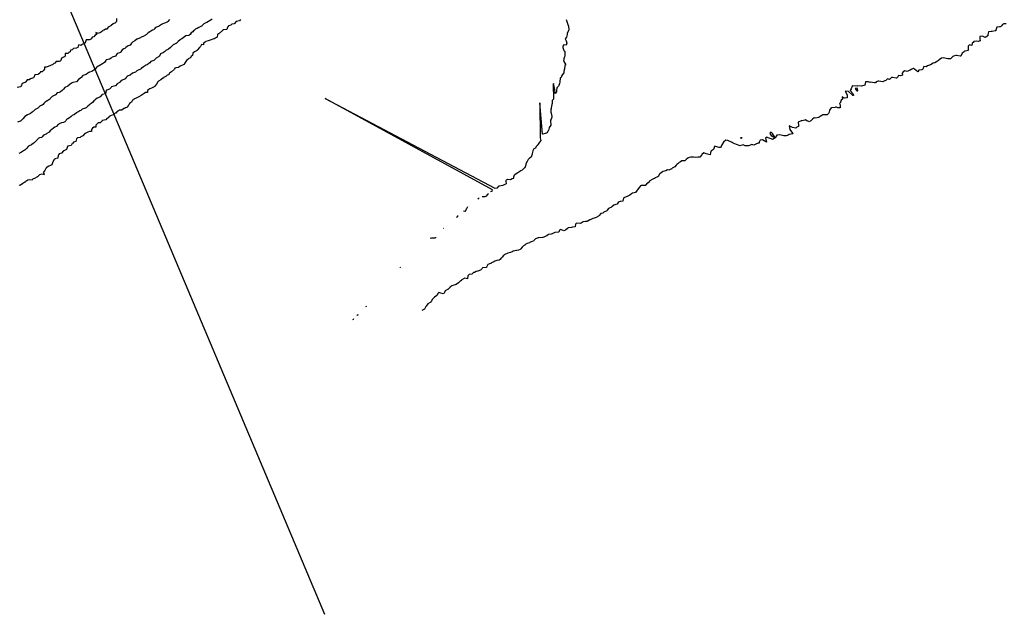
# Model space of a CAD drawing. Header units: inches. Extents: x 158323 to 160611, y 432808 to 437248.
# Tile 95 of 228: x 159410 to 159524, y 436688 to 436757. Entities that reach past the tile are written whole.
import ezdxf

# ---------------------------------------------------------------- set-up
doc = ezdxf.new("R2010")
doc.units = ezdxf.units.IN
doc.header["$MEASUREMENT"] = 0
doc.linetypes.add('CENTER', pattern=[0])
for name, color, linetype, lineweight in [('Hoogtelijn-bestaand 5.00 M', 7, 'Continuous', 15), ('Hoogtelijn-bestaand 6.00 M', 7, 'Continuous', 15), ('Hoogtelijn-bestaand 7.00 M', 7, 'Continuous', 15), ('Hoogtelijn-bestaand 8.00 M', 7, 'Continuous', 15), ('Profielen', 3, 'Continuous', 60)]:
    doc.layers.add(name, color=color, linetype=linetype, lineweight=lineweight)

msp = doc.modelspace()

# ---------------------------------------------------------------- linework, layer by layer
at = {"layer": 'Hoogtelijn-bestaand 5.00 M', "color": 252, "linetype": 'Continuous', "lineweight": 25}
for p, q in [((159412.57, 436739.43, 5), (159412.72, 436739.75, 5)), ((159467.93, 436739.57, 5), (159468.15, 436739.75, 5)), ((159411.12, 436738.38, 5), (159411.25, 436738.53, 5)), ((159411.25, 436738.53, 5), (159411.4, 436738.6, 5)), ((159411.4, 436738.6, 5), (159411.68, 436738.75, 5)), ((159411.68, 436738.75, 5), (159411.73, 436738.77, 5)), ((159411.73, 436738.77, 5), (159411.75, 436738.78, 5)), ((159411.75, 436738.78, 5), (159411.99, 436739.01, 5)), ((159411.99, 436739.01, 5), (159412.25, 436739.07, 5)), ((159412.25, 436739.07, 5), (159412.49, 436739.01, 5)), ((159412.44, 436739.25, 5), (159412.57, 436739.43, 5)), ((159412.44, 436739.25, 5), (159412.49, 436739.01, 5)), ((159466.55, 436738.45, 5), (159466.75, 436738.54, 5)), ((159466.75, 436738.54, 5), (159466.93, 436738.57, 5)), ((159466.93, 436738.75, 5), (159467.03, 436738.97, 5)), ((159466.93, 436738.57, 5), (159466.93, 436738.75, 5)), ((159467.03, 436738.97, 5), (159467.25, 436739.16, 5)), ((159467.25, 436739.16, 5), (159467.32, 436739.18, 5)), ((159467.32, 436739.18, 5), (159467.4, 436739.25, 5)), ((159467.4, 436739.25, 5), (159467.62, 436739.38, 5)), ((159467.62, 436739.38, 5), (159467.75, 436739.49, 5)), ((159467.75, 436739.49, 5), (159467.93, 436739.57, 5)), ((159409.64, 436737.75, 5), (159409.69, 436737.81, 5)), ((159409.69, 436737.81, 5), (159409.75, 436737.81, 5)), ((159409.75, 436737.81, 5), (159410.01, 436737.99, 5)), ((159410.01, 436737.99, 5), (159410.25, 436738.16, 5)), ((159410.25, 436738.16, 5), (159410.33, 436738.17, 5)), ((159410.33, 436738.17, 5), (159410.39, 436738.25, 5)), ((159410.39, 436738.25, 5), (159410.61, 436738.39, 5)), ((159410.61, 436738.39, 5), (159410.75, 436738.44, 5)), ((159410.75, 436738.44, 5), (159411.12, 436738.38, 5)), ((159464.75, 436737.42, 5), (159465.04, 436737.46, 5)), ((159465.04, 436737.46, 5), (159465.25, 436737.71, 5)), ((159465.25, 436737.71, 5), (159465.29, 436737.71, 5)), ((159465.29, 436737.71, 5), (159465.46, 436737.75, 5)), ((159465.46, 436737.75, 5), (159465.72, 436737.78, 5)), ((159465.72, 436737.78, 5), (159465.75, 436737.8, 5)), ((159465.75, 436737.8, 5), (159466.07, 436737.93, 5)), ((159466.01, 436738.25, 5), (159466.1, 436738.4, 5)), ((159466.01, 436738.25, 5), (159466.07, 436737.93, 5)), ((159466.1, 436738.4, 5), (159466.25, 436738.47, 5)), ((159466.25, 436738.47, 5), (159466.55, 436738.45, 5))]:
    msp.add_line(p, q, dxfattribs=at)
for points in [[(159435.25, 436756.98, 5), (159435.15, 436756.85, 5), (159434.75, 436756.75, 5), (159434.75, 436756.75, 5), (159434.74, 436756.75, 5), (159434.51, 436756.49, 5), (159434.25, 436756.44, 5), (159434.15, 436756.35, 5), (159433.87, 436756.25, 5), (159433.84, 436756.16, 5), (159433.75, 436756.11, 5), (159433.67, 436755.83, 5), (159433.25, 436755.79, 5), (159433.23, 436755.77, 5), (159433.22, 436755.75, 5), (159432.75, 436755.35, 5), (159432.67, 436755.33, 5), (159432.58, 436755.25, 5), (159432.56, 436754.94, 5), (159432.25, 436754.79, 5), (159432.23, 436754.77, 5), (159432.16, 436754.75, 5), (159431.75, 436754.59, 5), (159431.5, 436754.5, 5), (159431.25, 436754.46, 5), (159431.15, 436754.35, 5), (159430.95, 436754.25, 5), (159430.96, 436754.05, 5), (159430.75, 436754.08, 5), (159430.62, 436753.88, 5), (159430.51, 436753.75, 5), (159430.25, 436753.43, 5), (159430.15, 436753.35, 5), (159429.91, 436753.25, 5), (159429.75, 436753.07, 5), (159429.68, 436752.82, 5), (159429.55, 436752.75, 5), (159429.46, 436752.54, 5), (159429.25, 436752.47, 5), (159429.16, 436752.34, 5), (159428.99, 436752.25, 5), (159428.75, 436751.88, 5), (159428.72, 436751.78, 5), (159428.61, 436751.75, 5), (159428.25, 436751.59, 5), (159428.06, 436751.44, 5), (159427.75, 436751.37, 5), (159427.66, 436751.34, 5), (159427.6, 436751.25, 5), (159427.25, 436750.91, 5), (159427.14, 436750.86, 5), (159426.99, 436750.75, 5), (159426.94, 436750.56, 5), (159426.75, 436750.54, 5), (159426.61, 436750.39, 5), (159426.33, 436750.25, 5), (159426.32, 436750.18, 5), (159426.25, 436750.17, 5), (159426.02, 436749.98, 5), (159425.75, 436749.83, 5), (159425.7, 436749.8, 5), (159425.66, 436749.75, 5), (159425.52, 436749.48, 5), (159425.32, 436749.25, 5), (159425.25, 436749.19, 5), (159424.96, 436749.04, 5), (159424.75, 436748.95, 5), (159424.63, 436748.88, 5), (159424.49, 436748.75, 5), (159424.48, 436748.52, 5), (159424.25, 436748.52, 5), (159424.08, 436748.42, 5), (159423.87, 436748.25, 5), (159423.75, 436748.17, 5), (159423.49, 436748.01, 5), (159423.25, 436747.91, 5), (159423.15, 436747.85, 5), (159422.91, 436747.75, 5), (159422.84, 436747.66, 5), (159422.75, 436747.63, 5), (159422.61, 436747.39, 5), (159422.4, 436747.25, 5), (159422.37, 436747.13, 5), (159422.25, 436747.03, 5), (159422.16, 436746.84, 5), (159421.91, 436746.75, 5), (159421.83, 436746.67, 5), (159421.75, 436746.66, 5), (159421.52, 436746.48, 5), (159421.25, 436746.47, 5), (159421.11, 436746.39, 5), (159420.87, 436746.25, 5), (159420.87, 436746.13, 5), (159420.75, 436746.15, 5), (159420.55, 436745.95, 5), (159420.25, 436745.87, 5), (159420.18, 436745.82, 5), (159420.04, 436745.75, 5), (159419.93, 436745.57, 5), (159419.75, 436745.52, 5), (159419.64, 436745.36, 5), (159419.25, 436745.26, 5), (159419.24, 436745.26, 5), (159419.22, 436745.25, 5), (159419, 436745, 5), (159418.75, 436745.02, 5), (159418.63, 436744.87, 5), (159418.49, 436744.75, 5), (159418.48, 436744.52, 5), (159418.25, 436744.52, 5), (159418.1, 436744.4, 5), (159417.99, 436744.25, 5), (159418, 436744, 5), (159417.75, 436744, 5), (159417.57, 436743.93, 5), (159417.25, 436743.78, 5), (159417.24, 436743.76, 5), (159417.2, 436743.75, 5), (159416.99, 436743.51, 5), (159416.75, 436743.4, 5), (159416.69, 436743.31, 5), (159416.36, 436743.25, 5), (159416.3, 436743.2, 5), (159416.25, 436743.15, 5), (159416.16, 436742.84, 5), (159415.9, 436742.75, 5), (159415.86, 436742.64, 5), (159415.75, 436742.61, 5), (159415.64, 436742.36, 5), (159415.25, 436742.29, 5), (159415.22, 436742.28, 5), (159415.19, 436742.25, 5), (159415.1, 436741.9, 5), (159414.77, 436741.75, 5), (159414.76, 436741.74, 5), (159414.75, 436741.74, 5), (159414.5, 436741.5, 5), (159414.25, 436741.4, 5), (159414.19, 436741.31, 5), (159414.12, 436741.25, 5), (159414.08, 436740.92, 5), (159413.75, 436740.81, 5), (159413.72, 436740.78, 5), (159413.67, 436740.75, 5), (159413.51, 436740.49, 5), (159413.41, 436740.25, 5), (159413.38, 436740.12, 5), (159413.25, 436740.07, 5), (159413.03, 436739.97, 5), (159412.75, 436739.79, 5), (159412.72, 436739.78, 5), (159412.72, 436739.75, 5)], [(159473.01, 436756.99, 5), (159473.09, 436756.75, 5), (159473.25, 436756.28, 5), (159473.26, 436756.25, 5), (159473.26, 436756.24, 5), (159473.3, 436755.75, 5), (159473.29, 436755.71, 5), (159473.25, 436755.64, 5), (159473.13, 436755.37, 5), (159473.13, 436755.25, 5), (159473.05, 436754.95, 5), (159472.88, 436754.75, 5), (159473, 436754.5, 5), (159473.09, 436754.25, 5), (159473, 436754, 5), (159472.75, 436754.05, 5), (159472.61, 436753.89, 5), (159472.61, 436753.75, 5), (159472.75, 436753.38, 5), (159472.88, 436753.25, 5), (159472.85, 436753.15, 5), (159472.85, 436752.75, 5), (159472.82, 436752.68, 5), (159472.75, 436752.42, 5), (159472.72, 436752.28, 5), (159472.71, 436752.25, 5), (159472.75, 436752.12, 5), (159472.97, 436751.75, 5), (159472.84, 436751.66, 5), (159472.8, 436751.25, 5), (159472.79, 436751.21, 5), (159472.75, 436750.91, 5), (159472.72, 436750.78, 5), (159472.71, 436750.75, 5), (159472.5, 436750.5, 5), (159472.42, 436750.25, 5), (159472.32, 436750.18, 5), (159472.27, 436749.75, 5), (159472.28, 436749.72, 5), (159472.25, 436749.57, 5), (159472.16, 436749.34, 5), (159472.12, 436749.25, 5), (159471.92, 436749.08, 5), (159471.9, 436748.75, 5), (159471.88, 436748.62, 5), (159471.75, 436748.41, 5), (159471.69, 436748.86, 5), (159471.55, 436749.56, 5), (159471.51, 436749.46, 5), (159471.53, 436747.75, 5), (159471.39, 436747.61, 5), (159471.37, 436747.25, 5), (159471.36, 436747.14, 5), (159471.27, 436746.75, 5), (159471.27, 436746.73, 5), (159471.25, 436746.58, 5), (159471.21, 436746.64, 5), (159471.21, 436746.25, 5), (159471.25, 436746.11, 5), (159471.33, 436745.75, 5), (159471.34, 436745.66, 5), (159471.25, 436745.44, 5), (159471.19, 436745.31, 5), (159471.2, 436745.25, 5), (159471.22, 436744.78, 5), (159471.21, 436744.75, 5), (159471.03, 436744.47, 5), (159470.99, 436744.25, 5), (159470.91, 436744.09, 5), (159470.75, 436743.82, 5), (159470.71, 436743.79, 5), (159470.56, 436743.75, 5), (159470.32, 436743.68, 5), (159470.25, 436743.68, 5), (159469.96, 436747.33, 5), (159470, 436743.25, 5), (159470.06, 436742.94, 5), (159469.92, 436742.75, 5), (159469.85, 436742.65, 5), (159469.75, 436742.53, 5), (159469.63, 436742.37, 5), (159469.53, 436742.25, 5), (159469.45, 436742.05, 5), (159469.25, 436741.99, 5), (159469.13, 436741.75, 5), (159469.07, 436741.43, 5), (159469.03, 436741.25, 5), (159468.96, 436741.04, 5), (159468.75, 436740.89, 5), (159468.66, 436740.84, 5), (159468.6, 436740.75, 5), (159468.48, 436740.52, 5), (159468.35, 436740.25, 5), (159468.35, 436740.15, 5), (159468.25, 436739.89, 5), (159468.2, 436739.8, 5), (159468.15, 436739.75, 5)], [(159464.25, 436737.03, 5), (159464.42, 436737.08, 5), (159464.47, 436737.25, 5), (159445.08, 436747.84, 5), (159464.75, 436737.42, 5)], [(159462.91, 436736.25, 5), (159462.81, 436736.19, 5), (159462.75, 436736.15, 5)], [(159464.01, 436736.75, 5), (159463.85, 436736.65, 5), (159463.75, 436736.51, 5), (159463.57, 436736.43, 5), (159463.25, 436736.43, 5)], [(159461.55, 436735.25, 5), (159461.47, 436735.03, 5), (159461.3, 436734.75, 5), (159461.29, 436734.71, 5), (159461.25, 436734.7, 5), (159461.1, 436734.75, 5)], [(159460.41, 436734.25, 5), (159460.4, 436734.1, 5), (159460.25, 436734.01, 5)], [(159457.87, 436731.75, 5), (159457.85, 436731.65, 5), (159457.75, 436731.61, 5), (159457.39, 436731.61, 5), (159457.25, 436731.57, 5)], [(159458.77, 436732.75, 5), (159458.76, 436732.74, 5), (159458.75, 436732.73, 5)], [(159453.81, 436728.25, 5), (159453.78, 436728.22, 5), (159453.75, 436728.2, 5)], [(159449.83, 436723.75, 5), (159449.81, 436723.69, 5), (159449.75, 436723.64, 5)], [(159448.85, 436722.75, 5), (159448.83, 436722.67, 5), (159448.75, 436722.65, 5)], [(159448.34, 436722.25, 5), (159448.31, 436722.19, 5), (159448.25, 436722.16, 5)]]:
    msp.add_polyline3d(points, dxfattribs=at)
at = {"layer": 'Hoogtelijn-bestaand 6.00 M', "color": 252, "linetype": 'Continuous', "lineweight": 25}
for p, q in [((159484.94, 436739.56, 6), (159485.25, 436739.71, 6)), ((159485.25, 436739.71, 6), (159485.28, 436739.72, 6)), ((159485.28, 436739.72, 6), (159485.29, 436739.75, 6)), ((159483.03, 436738.47, 6), (159483.25, 436738.6, 6)), ((159483.25, 436738.6, 6), (159483.35, 436738.65, 6)), ((159483.35, 436738.65, 6), (159483.56, 436738.75, 6)), ((159483.56, 436738.75, 6), (159483.69, 436738.81, 6)), ((159483.69, 436738.81, 6), (159483.75, 436738.87, 6)), ((159483.75, 436738.87, 6), (159483.88, 436739.12, 6)), ((159483.88, 436739.12, 6), (159484.03, 436739.25, 6)), ((159484.03, 436739.25, 6), (159484.16, 436739.34, 6)), ((159484.16, 436739.34, 6), (159484.25, 436739.38, 6)), ((159484.25, 436739.38, 6), (159484.54, 436739.46, 6)), ((159484.54, 436739.46, 6), (159484.75, 436739.6, 6)), ((159484.75, 436739.6, 6), (159484.94, 436739.56, 6)), ((159481.31, 436737.25, 6), (159481.5, 436737.5, 6)), ((159481.5, 436737.5, 6), (159481.71, 436737.75, 6)), ((159481.71, 436737.75, 6), (159481.74, 436737.76, 6)), ((159481.74, 436737.76, 6), (159481.75, 436737.77, 6)), ((159481.75, 436737.77, 6), (159482.24, 436737.76, 6)), ((159482.24, 436737.76, 6), (159482.25, 436737.77, 6)), ((159482.25, 436737.77, 6), (159482.47, 436738.03, 6)), ((159482.47, 436738.03, 6), (159482.69, 436738.25, 6)), ((159482.69, 436738.25, 6), (159482.72, 436738.28, 6)), ((159482.72, 436738.28, 6), (159482.75, 436738.3, 6)), ((159482.75, 436738.3, 6), (159483.03, 436738.47, 6))]:
    msp.add_line(p, q, dxfattribs=at)
for points in [[(159431.98, 436757.02, 6), (159431.75, 436756.86, 6), (159431.66, 436756.84, 6), (159431.56, 436756.75, 6), (159431.35, 436756.65, 6), (159431.25, 436756.6, 6), (159430.99, 436756.51, 6), (159430.79, 436756.25, 6), (159430.77, 436756.23, 6), (159430.75, 436756.22, 6), (159430.44, 436756.06, 6), (159430.25, 436755.94, 6), (159430.09, 436755.91, 6), (159429.93, 436755.75, 6), (159429.82, 436755.68, 6), (159429.75, 436755.58, 6), (159429.55, 436755.45, 6), (159429.41, 436755.25, 6), (159429.31, 436755.19, 6), (159429.25, 436755.14, 6), (159428.91, 436755.09, 6), (159428.75, 436754.97, 6), (159428.63, 436754.87, 6), (159428.44, 436754.75, 6), (159428.32, 436754.68, 6), (159428.25, 436754.62, 6), (159428.05, 436754.45, 6), (159427.82, 436754.25, 6), (159427.79, 436754.21, 6), (159427.75, 436754.19, 6), (159427.45, 436754.05, 6), (159427.25, 436753.85, 6), (159427.2, 436753.8, 6), (159427.15, 436753.75, 6), (159426.93, 436753.57, 6), (159426.75, 436753.46, 6), (159426.62, 436753.38, 6), (159426.44, 436753.25, 6), (159426.34, 436753.16, 6), (159426.25, 436753.12, 6), (159426, 436753, 6), (159425.86, 436752.75, 6), (159425.81, 436752.69, 6), (159425.75, 436752.65, 6), (159425.5, 436752.5, 6), (159425.25, 436752.27, 6), (159425.24, 436752.26, 6), (159425.22, 436752.25, 6), (159424.87, 436752.13, 6), (159424.75, 436751.97, 6), (159424.63, 436751.87, 6), (159424.43, 436751.75, 6), (159424.3, 436751.7, 6), (159424.25, 436751.66, 6), (159424, 436751.5, 6), (159423.75, 436751.29, 6), (159423.73, 436751.27, 6), (159423.68, 436751.25, 6), (159423.38, 436751.12, 6), (159423.25, 436751.02, 6), (159423.1, 436750.9, 6), (159422.75, 436750.77, 6), (159422.74, 436750.76, 6), (159422.73, 436750.75, 6), (159422.47, 436750.53, 6), (159422.25, 436750.44, 6), (159422.12, 436750.38, 6), (159422.01, 436750.25, 6), (159421.9, 436750.1, 6), (159421.75, 436750.03, 6), (159421.55, 436749.95, 6), (159421.32, 436749.75, 6), (159421.29, 436749.71, 6), (159421.25, 436749.7, 6), (159420.96, 436749.54, 6), (159420.75, 436749.31, 6), (159420.71, 436749.29, 6), (159420.57, 436749.25, 6), (159420.32, 436749.18, 6), (159420.25, 436749.1, 6), (159420.09, 436748.91, 6), (159419.75, 436748.8, 6), (159419.72, 436748.78, 6), (159419.7, 436748.75, 6), (159419.62, 436748.38, 6), (159419.25, 436748.29, 6), (159419.22, 436748.28, 6), (159419.2, 436748.25, 6), (159418.99, 436748.01, 6), (159418.75, 436747.9, 6), (159418.64, 436747.86, 6), (159418.47, 436747.75, 6), (159418.36, 436747.64, 6), (159418.25, 436747.55, 6), (159418.12, 436747.38, 6), (159417.95, 436747.25, 6), (159417.84, 436747.16, 6), (159417.75, 436747.11, 6), (159417.55, 436746.95, 6), (159417.35, 436746.75, 6), (159417.3, 436746.7, 6), (159417.25, 436746.69, 6), (159416.91, 436746.59, 6), (159416.75, 436746.44, 6), (159416.62, 436746.38, 6), (159416.4, 436746.25, 6), (159416.3, 436746.2, 6), (159416.25, 436746.16, 6), (159416.03, 436745.97, 6), (159415.75, 436745.84, 6), (159415.69, 436745.81, 6), (159415.62, 436745.75, 6), (159415.43, 436745.57, 6), (159415.25, 436745.46, 6), (159415.1, 436745.4, 6), (159415.01, 436745.25, 6), (159414.89, 436745.11, 6), (159414.75, 436745.06, 6), (159414.51, 436744.99, 6), (159414.25, 436744.87, 6), (159414.17, 436744.83, 6), (159414.06, 436744.75, 6), (159413.91, 436744.59, 6), (159413.75, 436744.52, 6), (159413.6, 436744.4, 6), (159413.37, 436744.25, 6), (159413.31, 436744.19, 6), (159413.25, 436744.15, 6), (159413.06, 436743.94, 6), (159412.82, 436743.75, 6), (159412.78, 436743.72, 6), (159412.75, 436743.7, 6), (159412.44, 436743.56, 6), (159412.25, 436743.39, 6), (159412.19, 436743.31, 6), (159411.97, 436743.25, 6), (159411.82, 436743.18, 6), (159411.75, 436743.12, 6), (159411.59, 436742.91, 6), (159411.41, 436742.75, 6), (159411.33, 436742.67, 6), (159411.25, 436742.63, 6), (159411.03, 436742.47, 6), (159410.75, 436742.34, 6), (159410.69, 436742.31, 6), (159410.66, 436742.25, 6), (159410.47, 436742.03, 6), (159410.25, 436741.84, 6), (159410.18, 436741.82, 6), (159410.1, 436741.75, 6), (159409.88, 436741.62, 6), (159409.75, 436741.53, 6), (159409.55, 436741.45, 6)], [(159524, 436756.5, 6), (159523.75, 436756.48, 6), (159523.58, 436756.42, 6), (159523.48, 436756.25, 6), (159523.34, 436756.16, 6), (159523.25, 436756.14, 6), (159522.91, 436756.09, 6), (159522.82, 436755.75, 6), (159522.81, 436755.69, 6), (159522.75, 436755.68, 6), (159522.39, 436755.61, 6), (159522.25, 436755.6, 6), (159521.95, 436755.55, 6), (159521.87, 436755.25, 6), (159521.89, 436755.11, 6), (159521.75, 436755.01, 6), (159521.58, 436754.92, 6), (159521.25, 436755.05, 6), (159520.96, 436755.04, 6), (159520.94, 436754.75, 6), (159521, 436754.5, 6), (159520.75, 436754.43, 6), (159520.52, 436754.48, 6), (159520.25, 436754.44, 6), (159520.18, 436754.32, 6), (159520.06, 436754.25, 6), (159520.02, 436753.98, 6), (159519.75, 436754.04, 6), (159519.6, 436753.9, 6), (159519.62, 436753.75, 6), (159519.61, 436753.39, 6), (159519.25, 436753.33, 6), (159519.18, 436753.32, 6), (159519.12, 436753.25, 6), (159518.92, 436753.08, 6), (159518.76, 436752.75, 6), (159518.76, 436752.74, 6), (159518.75, 436752.74, 6), (159518.69, 436752.75, 6), (159518.25, 436752.82, 6), (159518.18, 436752.82, 6), (159517.92, 436752.75, 6), (159517.81, 436752.69, 6), (159517.75, 436752.62, 6), (159517.57, 436752.43, 6), (159517.25, 436752.44, 6), (159517.05, 436752.45, 6), (159516.75, 436752.56, 6), (159516.5, 436752.5, 6), (159516.25, 436752.3, 6), (159516.21, 436752.29, 6), (159516.18, 436752.25, 6), (159515.92, 436752.08, 6), (159515.75, 436751.97, 6), (159515.56, 436751.94, 6), (159515.25, 436751.75, 6), (159514.88, 436751.62, 6), (159514.75, 436751.51, 6), (159514.46, 436751.54, 6), (159514.36, 436751.25, 6), (159514.31, 436751.19, 6), (159514.25, 436751.17, 6), (159513.89, 436751.11, 6), (159513.75, 436750.92, 6), (159513.38, 436751.25, 6), (159513.25, 436751.29, 6), (159513.21, 436751.29, 6), (159513.08, 436751.25, 6), (159512.87, 436751.13, 6), (159512.75, 436751.06, 6), (159512.55, 436750.95, 6), (159512.25, 436751.04, 6), (159512.07, 436750.93, 6), (159511.95, 436750.75, 6), (159511.98, 436750.52, 6), (159511.75, 436750.46, 6), (159511.51, 436750.49, 6), (159511.4, 436750.25, 6), (159511.31, 436750.19, 6), (159511.25, 436750.19, 6), (159510.83, 436750.25, 6), (159510.75, 436750.26, 6), (159510.74, 436750.26, 6), (159510.7, 436750.25, 6), (159510.48, 436750.03, 6), (159510.25, 436750.1, 6), (159510.07, 436749.93, 6), (159509.75, 436749.79, 6), (159509.73, 436749.78, 6), (159509.25, 436749.84, 6), (159509.17, 436749.83, 6), (159508.94, 436749.75, 6), (159508.85, 436749.65, 6), (159508.75, 436749.66, 6), (159508.29, 436749.71, 6), (159508.25, 436749.7, 6), (159508, 436749.75, 6), (159507.75, 436749.77, 6), (159507.74, 436749.76, 6), (159507.69, 436749.75, 6), (159507.62, 436749.38, 6), (159507.25, 436749.25, 6), (159506.75, 436749.28, 6), (159506.73, 436749.27, 6), (159506.25, 436749.28, 6), (159506.22, 436749.28, 6), (159506.17, 436749.25, 6), (159506.05, 436748.95, 6), (159505.91, 436748.75, 6), (159506.25, 436748.39, 6), (159506.33, 436748.25, 6), (159506.33, 436748.18, 6), (159506.25, 436748.17, 6), (159506.14, 436748.25, 6), (159505.75, 436748.63, 6), (159505.33, 436748.67, 6), (159505.58, 436748.25, 6), (159505.58, 436747.92, 6), (159505.25, 436747.85, 6), (159504.99, 436748.01, 6), (159505.03, 436747.75, 6), (159504.88, 436747.62, 6), (159504.75, 436747.29, 6), (159504.73, 436747.27, 6), (159504.69, 436747.25, 6), (159504.75, 436747.08, 6), (159504.77, 436746.75, 6), (159504.77, 436746.73, 6), (159504.75, 436746.73, 6), (159504.5, 436746.75, 6), (159504.25, 436746.86, 6), (159504.22, 436746.78, 6), (159503.75, 436746.76, 6), (159503.73, 436746.77, 6), (159503.73, 436746.75, 6), (159503.53, 436746.47, 6), (159503.5, 436746.25, 6), (159503.43, 436746.07, 6), (159503.25, 436745.95, 6), (159503.07, 436745.93, 6), (159502.75, 436745.93, 6), (159502.64, 436745.86, 6), (159502.43, 436745.75, 6), (159502.35, 436745.65, 6), (159502.25, 436745.64, 6), (159501.95, 436745.55, 6), (159501.75, 436745.57, 6), (159501.57, 436745.43, 6), (159501.35, 436745.25, 6), (159501.29, 436745.21, 6), (159501.25, 436745.13, 6), (159500.92, 436745.25, 6), (159500.75, 436745.34, 6), (159500.68, 436745.33, 6), (159500.38, 436745.25, 6), (159500.27, 436745.23, 6), (159500.25, 436745.23, 6), (159499.9, 436745.1, 6), (159499.93, 436744.75, 6), (159499.92, 436744.58, 6), (159499.75, 436744.5, 6), (159499.63, 436744.37, 6), (159499.25, 436744.48, 6), (159498.85, 436744.65, 6), (159498.95, 436744.25, 6), (159499.25, 436743.8, 6), (159499.29, 436743.75, 6), (159499.29, 436743.71, 6), (159499.25, 436743.71, 6), (159498.84, 436743.66, 6), (159498.75, 436743.57, 6), (159498.49, 436743.51, 6), (159498.25, 436743.51, 6), (159497.94, 436743.56, 6), (159497.75, 436743.63, 6), (159497.44, 436743.56, 6), (159497.25, 436743.27, 6), (159496.92, 436743.75, 6), (159496.75, 436743.92, 6), (159496.65, 436743.85, 6), (159496.63, 436743.75, 6), (159496.75, 436743.54, 6), (159497.22, 436743.25, 6), (159496.91, 436743.09, 6), (159496.75, 436743.14, 6), (159496.43, 436743.25, 6), (159496.25, 436743.36, 6), (159496.18, 436743.32, 6), (159496.1, 436743.25, 6), (159496.22, 436742.78, 6), (159495.75, 436743.05, 6), (159495.5, 436743, 6), (159495.36, 436742.75, 6), (159495.36, 436742.64, 6), (159495.25, 436742.65, 6), (159494.98, 436742.52, 6), (159494.75, 436742.41, 6), (159494.52, 436742.48, 6), (159494.25, 436742.36, 6), (159494.16, 436742.34, 6), (159493.75, 436742.35, 6), (159493.54, 436742.46, 6), (159493.25, 436742.36, 6), (159493.18, 436742.32, 6), (159492.75, 436742.49, 6), (159492.38, 436742.63, 6), (159492.25, 436742.71, 6), (159492.17, 436742.75, 6), (159491.75, 436742.94, 6), (159491.51, 436742.99, 6), (159491.25, 436742.75, 6), (159491.04, 436742.46, 6), (159490.96, 436742.25, 6), (159490.88, 436742.13, 6), (159490.75, 436742.13, 6), (159490.32, 436742.25, 6), (159490.25, 436742.28, 6), (159490.23, 436742.27, 6), (159490.21, 436742.25, 6), (159490.1, 436741.9, 6), (159489.87, 436741.75, 6), (159489.79, 436741.71, 6), (159489.75, 436741.54, 6), (159489.7, 436741.3, 6), (159489.25, 436741.4, 6), (159488.97, 436741.53, 6), (159488.75, 436741.34, 6), (159488.72, 436741.28, 6), (159488.68, 436741.25, 6), (159488.49, 436741.01, 6), (159488.25, 436741.04, 6), (159488.03, 436740.97, 6), (159487.75, 436741.03, 6), (159487.47, 436741.03, 6), (159487.25, 436740.97, 6), (159487.09, 436740.91, 6), (159486.92, 436740.75, 6), (159486.84, 436740.66, 6), (159486.75, 436740.61, 6), (159486.42, 436740.58, 6), (159486.25, 436740.48, 6), (159486.1, 436740.4, 6), (159485.95, 436740.25, 6), (159485.83, 436740.17, 6), (159485.75, 436740.1, 6), (159485.61, 436739.89, 6), (159485.29, 436739.75, 6)], [(159481.31, 436737.25, 6), (159481.29, 436737.21, 6), (159481.25, 436737.18, 6), (159481.06, 436736.94, 6), (159480.75, 436736.86, 6), (159480.65, 436736.85, 6), (159480.56, 436736.75, 6), (159480.38, 436736.62, 6), (159480.25, 436736.52, 6), (159480.06, 436736.44, 6), (159479.75, 436736.34, 6), (159479.69, 436736.31, 6), (159479.67, 436736.25, 6), (159479.58, 436735.92, 6), (159479.25, 436735.88, 6), (159479.15, 436735.85, 6), (159479.04, 436735.75, 6), (159478.92, 436735.58, 6), (159478.75, 436735.52, 6), (159478.53, 436735.47, 6), (159478.29, 436735.25, 6), (159478.27, 436735.23, 6), (159478.25, 436735.23, 6), (159477.92, 436735.08, 6), (159477.75, 436734.86, 6), (159477.71, 436734.79, 6), (159477.64, 436734.75, 6), (159477.38, 436734.63, 6), (159477.25, 436734.51, 6), (159477.03, 436734.47, 6), (159476.84, 436734.25, 6), (159476.79, 436734.21, 6), (159476.75, 436734.18, 6), (159476.48, 436734.02, 6), (159476.25, 436733.94, 6), (159476.08, 436733.92, 6), (159475.78, 436733.75, 6), (159475.76, 436733.74, 6), (159475.75, 436733.74, 6), (159475.44, 436733.56, 6), (159475.25, 436733.54, 6), (159474.99, 436733.51, 6), (159474.75, 436733.36, 6), (159474.67, 436733.33, 6), (159474.25, 436733.38, 6), (159474.16, 436733.34, 6), (159474.09, 436733.25, 6), (159474.06, 436732.94, 6), (159473.75, 436732.9, 6), (159473.63, 436732.87, 6), (159473.25, 436732.81, 6), (159473.21, 436732.79, 6), (159473.17, 436732.75, 6), (159472.93, 436732.57, 6), (159472.75, 436732.46, 6), (159472.37, 436732.63, 6), (159472.25, 436732.54, 6), (159472.17, 436732.33, 6), (159471.75, 436732.3, 6), (159471.7, 436732.3, 6), (159471.61, 436732.25, 6), (159471.39, 436732.11, 6), (159471.25, 436732.09, 6), (159470.95, 436732.05, 6), (159470.75, 436731.91, 6), (159470.64, 436731.86, 6), (159470.41, 436731.75, 6), (159470.3, 436731.7, 6), (159470.25, 436731.7, 6), (159469.82, 436731.68, 6), (159469.75, 436731.65, 6), (159469.47, 436731.53, 6), (159469.25, 436731.36, 6), (159469.21, 436731.29, 6), (159469.07, 436731.25, 6), (159468.85, 436731.15, 6), (159468.75, 436731.1, 6), (159468.49, 436731.01, 6), (159468.25, 436730.88, 6), (159468.2, 436730.8, 6), (159468.07, 436730.75, 6), (159467.92, 436730.58, 6), (159467.75, 436730.4, 6), (159467.68, 436730.32, 6), (159467.5, 436730.25, 6), (159467.3, 436730.2, 6), (159467.25, 436730.19, 6), (159466.88, 436730.12, 6), (159466.75, 436730.04, 6), (159466.54, 436729.96, 6), (159466.25, 436729.88, 6), (159466.17, 436729.83, 6), (159465.98, 436729.75, 6), (159465.82, 436729.68, 6), (159465.75, 436729.63, 6), (159465.58, 436729.42, 6), (159465.43, 436729.25, 6), (159465.36, 436729.14, 6), (159465.25, 436729.08, 6), (159464.98, 436729.02, 6), (159464.75, 436728.94, 6), (159464.61, 436728.89, 6), (159464.35, 436728.75, 6), (159464.33, 436728.67, 6), (159464.25, 436728.7, 6), (159463.93, 436728.57, 6), (159463.78, 436728.25, 6), (159463.77, 436728.23, 6), (159463.75, 436728.22, 6), (159463.31, 436728.19, 6), (159463.25, 436728.1, 6), (159463.07, 436727.93, 6), (159462.75, 436727.8, 6), (159462.72, 436727.78, 6), (159462.57, 436727.75, 6), (159462.37, 436727.63, 6), (159462.25, 436727.64, 6), (159462.06, 436727.44, 6), (159461.75, 436727.39, 6), (159461.67, 436727.33, 6), (159461.61, 436727.25, 6), (159461.58, 436726.92, 6), (159461.25, 436726.97, 6), (159461.09, 436726.91, 6), (159460.85, 436726.75, 6), (159460.84, 436726.66, 6), (159460.75, 436726.66, 6), (159460.54, 436726.46, 6), (159460.27, 436726.25, 6), (159460.26, 436726.24, 6), (159460.25, 436726.23, 6), (159459.87, 436726.13, 6), (159459.75, 436726.1, 6), (159459.57, 436725.93, 6), (159459.36, 436725.75, 6), (159459.32, 436725.68, 6), (159459.25, 436725.67, 6), (159458.99, 436725.51, 6), (159458.85, 436725.25, 6), (159458.81, 436725.19, 6), (159458.75, 436725.15, 6), (159458.46, 436725.25, 6), (159458.25, 436725.32, 6), (159458.21, 436725.29, 6), (159458.15, 436725.25, 6), (159458.02, 436724.98, 6), (159457.75, 436724.79, 6), (159457.73, 436724.77, 6), (159457.72, 436724.75, 6), (159457.48, 436724.52, 6), (159457.34, 436724.25, 6), (159457.31, 436724.19, 6), (159457.25, 436724.15, 6), (159456.99, 436724.01, 6), (159456.77, 436723.75, 6), (159456.76, 436723.74, 6), (159456.75, 436723.7, 6), (159456.6, 436723.4, 6), (159456.27, 436723.25, 6)]]:
    msp.add_polyline3d(points, dxfattribs=at)
for points in [[(159506.5, 436749, 6), (159506.64, 436748.75, 6), (159506.75, 436748.7, 6), (159506.8, 436748.7, 6), (159506.82, 436748.75, 6), (159506.75, 436749.04, 6)], [(159493.23, 436743.25, 6), (159493.25, 436743.19, 6), (159493.28, 436743.23, 6), (159493.42, 436743.25, 6), (159493.25, 436743.26, 6), (159493.24, 436743.26, 6)]]:
    msp.add_polyline3d(points, close=True, dxfattribs=at)
at = {"layer": 'Hoogtelijn-bestaand 7.00 M', "color": 252, "linetype": 'Continuous', "lineweight": 25}
msp.add_polyline3d([(159427.01, 436756.99, 7), (159426.82, 436756.75, 7), (159426.79, 436756.71, 7), (159426.75, 436756.67, 7), (159426.44, 436756.56, 7), (159426.25, 436756.5, 7), (159426.1, 436756.4, 7), (159425.86, 436756.25, 7), (159425.8, 436756.21, 7), (159425.75, 436756.2, 7), (159425.42, 436756.08, 7), (159425.25, 436755.89, 7), (159425.2, 436755.81, 7), (159425.07, 436755.75, 7), (159424.86, 436755.64, 7), (159424.75, 436755.58, 7), (159424.56, 436755.44, 7), (159424.36, 436755.25, 7), (159424.3, 436755.2, 7), (159424.25, 436755.16, 7), (159423.96, 436755.04, 7), (159423.75, 436754.93, 7), (159423.65, 436754.85, 7), (159423.34, 436754.75, 7), (159423.28, 436754.72, 7), (159423.25, 436754.71, 7), (159422.99, 436754.51, 7), (159422.75, 436754.35, 7), (159422.69, 436754.31, 7), (159422.64, 436754.25, 7), (159422.47, 436754.03, 7), (159422.25, 436753.95, 7), (159422.13, 436753.88, 7), (159421.96, 436753.75, 7), (159421.86, 436753.64, 7), (159421.75, 436753.6, 7), (159421.53, 436753.47, 7), (159421.4, 436753.25, 7), (159421.33, 436753.17, 7), (159421.25, 436753.13, 7), (159420.97, 436753.03, 7), (159420.76, 436752.75, 7), (159420.76, 436752.74, 7), (159420.75, 436752.74, 7), (159420.38, 436752.62, 7), (159420.25, 436752.52, 7), (159420.09, 436752.41, 7), (159419.75, 436752.33, 7), (159419.7, 436752.31, 7), (159419.65, 436752.25, 7), (159419.5, 436752, 7), (159419.25, 436751.85, 7), (159419.18, 436751.82, 7), (159419.05, 436751.75, 7), (159418.87, 436751.63, 7), (159418.75, 436751.58, 7), (159418.57, 436751.43, 7), (159418.4, 436751.25, 7), (159418.32, 436751.18, 7), (159418.25, 436751.11, 7), (159418.04, 436750.96, 7), (159417.75, 436750.87, 7), (159417.66, 436750.84, 7), (159417.57, 436750.75, 7), (159417.38, 436750.62, 7), (159417.25, 436750.56, 7), (159416.99, 436750.51, 7), (159416.78, 436750.25, 7), (159416.77, 436750.23, 7), (159416.75, 436750.22, 7), (159416.46, 436750.04, 7), (159416.25, 436749.75, 7), (159415.83, 436749.67, 7), (159415.75, 436749.66, 7), (159415.5, 436749.5, 7), (159415.25, 436749.25, 7), (159415.25, 436749.25, 7), (159415.24, 436749.25, 7), (159414.91, 436749.09, 7), (159414.75, 436748.9, 7), (159414.65, 436748.85, 7), (159414.58, 436748.75, 7), (159414.38, 436748.62, 7), (159414.25, 436748.53, 7), (159414.02, 436748.48, 7), (159413.8, 436748.25, 7), (159413.77, 436748.23, 7), (159413.75, 436748.22, 7), (159413.43, 436748.07, 7), (159413.25, 436747.87, 7), (159413.2, 436747.8, 7), (159413.14, 436747.75, 7), (159412.92, 436747.58, 7), (159412.75, 436747.49, 7), (159412.6, 436747.4, 7), (159412.48, 436747.25, 7), (159412.37, 436747.13, 7), (159412.25, 436747.06, 7), (159412.02, 436746.98, 7), (159411.82, 436746.75, 7), (159411.78, 436746.72, 7), (159411.75, 436746.7, 7), (159411.46, 436746.54, 7), (159411.25, 436746.37, 7), (159411.19, 436746.31, 7), (159411.1, 436746.25, 7), (159410.91, 436746.09, 7), (159410.75, 436746.02, 7), (159410.58, 436745.92, 7), (159410.26, 436745.75, 7), (159410.25, 436745.75, 7), (159410.25, 436745.74, 7), (159410.03, 436745.47, 7), (159409.81, 436745.25, 7), (159409.77, 436745.23, 7), (159409.75, 436745.21, 7), (159409.4, 436745.1, 7)], dxfattribs=at)
at = {"layer": 'Hoogtelijn-bestaand 8.00 M', "color": 252, "linetype": 'Continuous', "lineweight": 25}
msp.add_polyline3d([(159420.9, 436757.1, 8), (159420.87, 436756.75, 8), (159420.81, 436756.69, 8), (159420.75, 436756.62, 8), (159420.49, 436756.51, 8), (159420.25, 436756.28, 8), (159420.22, 436756.28, 8), (159420.21, 436756.25, 8), (159419.91, 436756.09, 8), (159419.75, 436755.89, 8), (159419.61, 436755.89, 8), (159419.46, 436755.75, 8), (159419.29, 436755.71, 8), (159419.25, 436755.65, 8), (159419.03, 436755.47, 8), (159418.75, 436755.37, 8), (159418.5, 436755.5, 8), (159418.56, 436755.25, 8), (159418.37, 436755.13, 8), (159418.25, 436754.99, 8), (159418.06, 436754.95, 8), (159418, 436754.75, 8), (159417.84, 436754.66, 8), (159417.75, 436754.63, 8), (159417.38, 436754.62, 8), (159417.25, 436754.29, 8), (159417.22, 436754.28, 8), (159417.22, 436754.25, 8), (159416.9, 436754.1, 8), (159416.75, 436753.96, 8), (159416.47, 436754.04, 8), (159416.41, 436753.75, 8), (159416.3, 436753.7, 8), (159416.25, 436753.67, 8), (159415.89, 436753.61, 8), (159415.75, 436753.48, 8), (159415.55, 436753.45, 8), (159415.52, 436753.25, 8), (159415.35, 436753.15, 8), (159415.25, 436753.05, 8), (159414.95, 436753.05, 8), (159414.93, 436752.75, 8), (159414.84, 436752.66, 8), (159414.75, 436752.62, 8), (159414.49, 436752.51, 8), (159414.45, 436752.25, 8), (159414.35, 436752.15, 8), (159414.25, 436752.11, 8), (159413.88, 436752.12, 8), (159413.75, 436751.91, 8), (159413.63, 436751.87, 8), (159413.48, 436751.75, 8), (159413.3, 436751.7, 8), (159413.25, 436751.65, 8), (159412.96, 436751.54, 8), (159412.75, 436751.47, 8), (159412.52, 436751.48, 8), (159412.52, 436751.25, 8), (159412.41, 436751.09, 8), (159412.25, 436750.92, 8), (159412.09, 436750.91, 8), (159412.01, 436750.75, 8), (159411.83, 436750.67, 8), (159411.75, 436750.62, 8), (159411.43, 436750.57, 8), (159411.3, 436750.25, 8), (159411.28, 436750.22, 8), (159411.25, 436750.21, 8), (159410.9, 436750.1, 8), (159410.75, 436749.98, 8), (159410.52, 436749.98, 8), (159410.38, 436749.75, 8), (159410.3, 436749.7, 8), (159410.25, 436749.68, 8), (159409.93, 436749.57, 8), (159409.84, 436749.25, 8), (159409.8, 436749.2, 8), (159409.75, 436749.17, 8), (159409.38, 436749.12, 8)], dxfattribs=at)
at = {"layer": 'Profielen', "color": 4, "linetype": 'CENTER', "lineweight": 25, "ltscale": 5}
msp.add_line((159445.04, 436687.98, 6.47), (159322.67, 436978.7, 6.47), dxfattribs=at)

doc.saveas('drawing.dxf')
